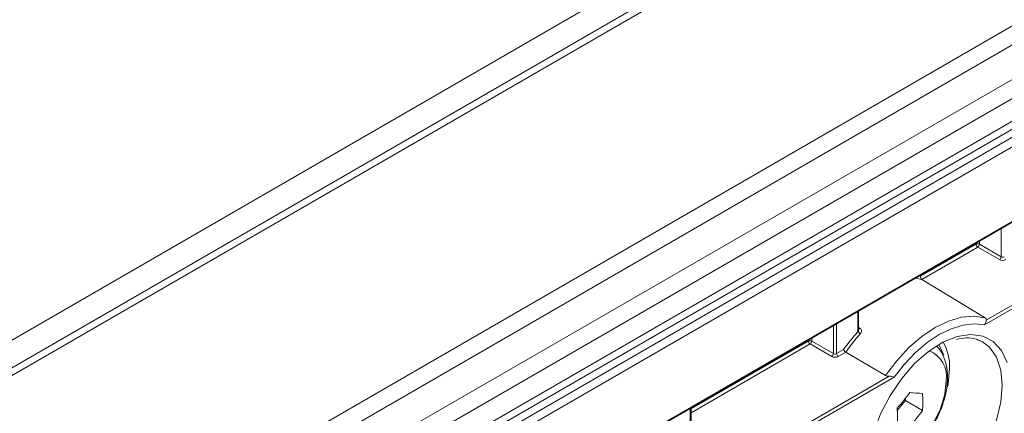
# Model space of a CAD drawing. Header units: millimetres. Extents: x 0 to 1118, y 0 to 864.
# Tile 77 of 156: x 941.1 to 962.39, y 323.55 to 332.05. Entities that reach past the tile are written whole.
import ezdxf

# ---------------------------------------------------------------- set-up
doc = ezdxf.new("R2010")
doc.units = ezdxf.units.MM

msp = doc.modelspace()

# ---------------------------------------------------------------- linework, layer by layer
at = {"color": 9, "linetype": 'Continuous', "lineweight": 0}
for p, q in [((873.074, 285.957), (1017.195, 369.157)), ((1018.231, 368.99), (873.858, 285.645)), ((1022.504, 366.523), (878.131, 283.178)), ((1022.754, 366.259), (878.381, 282.914)), ((1023.078, 365.699), (878.704, 282.354)), ((1023.181, 365.351), (878.808, 282.006)), ((1023.181, 364.856), (878.808, 281.511)), ((878.084, 280.746), (1023.554, 364.725)), ((1023.641, 364.572), (878.171, 280.594)), ((880.541, 280.347), (1021.271, 361.589)), ((969.407, 329.762), (961.961, 325.463)), ((961.998, 325.565), (969.372, 329.822)), ((962.317, 326.933), (962.317, 327.539)), ((960.579, 326.511), (961.778, 327.203)), ((961.813, 327.142), (960.602, 326.443)), ((961.778, 327.203), (961.778, 327.228)), ((962.282, 326.871), (961.813, 327.142)), ((961.848, 327.268), (961.848, 327.203)), ((961.848, 327.203), (962.317, 326.933)), ((959.224, 325.318), (959.224, 325.753)), ((958.693, 324.841), (958.693, 325.447)), ((958.763, 325.487), (958.763, 324.84)), ((959.239, 325.408), (959.274, 325.386)), ((955.615, 323.645), (958.154, 325.111)), ((958.189, 325.05), (955.615, 323.564)), ((958.154, 325.111), (958.154, 325.135)), ((958.658, 324.779), (958.189, 325.05)), ((958.224, 325.176), (958.224, 325.111)), ((958.224, 325.111), (958.693, 324.841)), ((958.763, 324.84), (958.914, 324.927)), ((958.96, 324.872), (958.798, 324.779)), ((881.936, 279.347), (959.897, 324.353)), ((960.004, 324.333), (881.97, 279.286)), ((955.6, 323.014), (955.6, 323.661))]:
    msp.add_line(p, q, dxfattribs=at)
at = {"color": 7, "linetype": 'Continuous', "lineweight": 15}
for p, q in [((1017.982, 369.014), (873.608, 285.669)), ((878.704, 281.282), (1023.078, 364.627)), ((880.53, 280.324), (1021.261, 361.566)), ((960.549, 326.518), (960.579, 326.511)), ((960.602, 326.443), (960.466, 326.47)), ((960.602, 326.443), (961.975, 325.613)), ((959.239, 325.364), (959.239, 325.762)), ((961.907, 325.101), (961.87, 325.12)), ((959.816, 324.367), (958.96, 324.872)), ((960.074, 323.61), (960.249, 323.827)), ((960.249, 323.827), (960.249, 323.875)), ((960.619, 323.613), (960.249, 323.827)), ((955.615, 323.034), (955.615, 323.67))]:
    msp.add_line(p, q, dxfattribs=at)
at = {"color": 9, "linetype": 'Continuous', "lineweight": 0, "flags": 128}
for points in [[(959.816, 324.367), (960.061, 324.686), (960.327, 324.97), (960.607, 325.211), (960.896, 325.404), (961.184, 325.544), (961.464, 325.626), (961.73, 325.65), (961.975, 325.613)], [(961.961, 325.463), (961.737, 325.486), (961.495, 325.458), (961.242, 325.379), (960.982, 325.252), (960.723, 325.08), (960.47, 324.866), (960.228, 324.615), (960.004, 324.333)], [(959.873, 321.546), (959.927, 321.518), (960.171, 321.454), (960.448, 321.472), (960.744, 321.57), (961.047, 321.745), (961.343, 321.988), (961.62, 322.29), (961.864, 322.637), (962.067, 323.014), (962.218, 323.404), (962.312, 323.79), (962.344, 324.156), (962.312, 324.486), (962.218, 324.764), (962.067, 324.979), (961.907, 325.101)], [(959.461, 322.64), (959.542, 322.58), (959.735, 322.52), (959.96, 322.542), (960.201, 322.645), (960.443, 322.821), (960.667, 323.058), (960.86, 323.34), (961.008, 323.649), (961.102, 323.962), (961.133, 324.259)]]:
    msp.add_lwpolyline(points, dxfattribs=at)
at = {"color": 7, "linetype": 'Continuous', "lineweight": 15, "flags": 128}
for points in [[(959.446, 322.383), (959.477, 322.759), (959.57, 323.155), (959.721, 323.556), (959.924, 323.945), (960.17, 324.307), (960.449, 324.626), (960.75, 324.89), (961.06, 325.087), (961.367, 325.21), (961.659, 325.254), (961.923, 325.216), (962.148, 325.099), (962.326, 324.907), (962.448, 324.648)], [(961.079, 324.808), (960.996, 324.998), (960.97, 325.037)], [(961.203, 324.52), (961.171, 324.184), (961.159, 324.121)]]:
    msp.add_lwpolyline(points, dxfattribs=at)
at = {"color": 9, "linetype": 'Continuous', "lineweight": 0}
for centre, radius, start, end in [((961.813, 327.135), 0.077, 63.2338, 117.3435), ((961.855, 327.207), 0.077, 182.6523, 236.7703), ((961.769, 327.208), 0.0793, 303.5222, 356.4778), ((962.238, 326.938), 0.0793, 303.5222, 356.4778), ((962.395, 322.483), 4.184, 138.2408, 145.1705), ((959.349, 325.396), 0.147, 212.131, 239.433), ((959.243, 325.41), 0.0387, 263.737, 322.4617), ((958.19, 325.043), 0.077, 63.2338, 117.3435), ((958.231, 325.115), 0.077, 182.6523, 236.7703), ((958.145, 325.116), 0.0793, 303.5222, 356.4778), ((958.614, 324.845), 0.0793, 303.5222, 356.4778), ((958.84, 324.843), 0.077, 182.6523, 236.7703), ((960.539, 324.347), 0.6, 351.5513, 67.7004)]:
    msp.add_arc(centre, radius, start, end, dxfattribs=at)
at = {"color": 7, "linetype": 'Continuous', "lineweight": 15}
for centre, radius, start, end in [((962.401, 322.481), 4.259, 138.2374, 144.9557), ((960.199, 324.573), 1.006, 357.0134, 30.823), ((956.633, 326.707), 4.593, 318.4767, 323.9341), ((960.862, 328.234), 4.262, 263.041, 266.7399), ((956.966, 323.796), 3.658, 357.1372, 2.8628), ((956.418, 323.48), 3.658, 357.1372, 2.8628), ((956.907, 326.317), 4.593, 318.4767, 323.9341)]:
    msp.add_arc(centre, radius, start, end, dxfattribs=at)
at = {"color": 9, "linetype": 'Continuous', "lineweight": 0}
for centre, major_axis, ratio, start_param, end_param in [((962.352, 326.953), (0.05, -0.0016), 0.597067, 3.96315, 5.516493), ((962.351, 326.913), (0.1, -0.0015), 0.587275, 3.953479, 5.506822), ((958.727, 324.821), (0.1, -0.0015), 0.587275, 3.953479, 5.506822), ((958.728, 324.861), (0.05, -0.0016), 0.597067, 3.96315, 5.516493)]:
    msp.add_ellipse(centre, major_axis=major_axis, ratio=ratio, start_param=start_param, end_param=end_param, dxfattribs=at)
at = {"color": 7, "linetype": 'Continuous', "lineweight": 15}
for points, knots in [([(960.602, 326.443), (960.593, 326.449), (960.585, 326.46), (960.577, 326.485), (960.576, 326.499), (960.579, 326.511)], [0, 0, 0, 0, 0.5, 0.5, 1, 1, 1, 1]), ([(961.998, 325.565), (961.995, 325.553), (961.993, 325.536), (961.982, 325.5), (961.973, 325.481), (961.961, 325.463)], [0, 0, 0, 0, 0.5, 0.5, 1, 1, 1, 1]), ([(961.975, 325.613), (961.985, 325.607), (961.992, 325.599), (961.999, 325.583), (962, 325.574), (961.998, 325.565)], [0, 0, 0, 0, 0.5, 0.5, 1, 1, 1, 1]), ([(961.16, 324.327), (961.158, 324.381), (961.153, 324.538), (961.09, 324.756), (961.006, 324.926), (960.937, 324.984), (960.928, 324.992)], [0, 0, 0, 0, 0.211782, 0.609517, 0.944727, 1, 1, 1, 1]), ([(961.352, 325.147), (961.423, 325.161), (961.578, 325.192), (961.751, 325.173), (961.84, 325.126), (961.869, 325.11)], [0, 0, 0, 0, 0.361037, 0.78968, 1, 1, 1, 1]), ([(958.96, 324.872), (958.951, 324.878), (958.94, 324.887), (958.923, 324.907), (958.917, 324.918), (958.914, 324.927)], [0, 0, 0, 0, 0.5, 0.5, 1, 1, 1, 1]), ([(959.897, 324.353), (959.883, 324.352), (959.868, 324.352), (959.84, 324.357), (959.826, 324.361), (959.816, 324.367)], [0, 0, 0, 0, 0.5, 0.5, 1, 1, 1, 1]), ([(959.897, 324.353), (959.919, 324.354), (959.94, 324.351), (959.976, 324.342), (959.992, 324.337), (960.004, 324.333)], [0, 0, 0, 0, 0.5, 0.5, 1, 1, 1, 1]), ([(960.8, 323.235), (960.828, 323.275), (960.92, 323.408), (961.034, 323.665), (961.13, 323.98), (961.158, 324.201), (961.159, 324.312), (961.16, 324.327)], [0, 0, 0, 0, 0.118938, 0.401522, 0.685769, 0.957544, 1, 1, 1, 1])]:
    msp.add_open_spline(points, degree=3, knots=knots, dxfattribs=at)
at = {"color": 9, "linetype": 'Continuous', "lineweight": 0}
for points, knots in [([(959.238, 325.364), (959.238, 325.361), (959.238, 325.351), (959.233, 325.335), (959.227, 325.323), (959.224, 325.318)], [0, 0, 0, 0, 0.208796, 0.628966, 1, 1, 1, 1]), ([(959.274, 325.269), (959.291, 325.289), (959.302, 325.312), (959.303, 325.355), (959.293, 325.375), (959.274, 325.386)], [0, 0, 0, 0, 0.5, 0.5, 1, 1, 1, 1])]:
    msp.add_open_spline(points, degree=3, knots=knots, dxfattribs=at)

doc.saveas('drawing.dxf')
